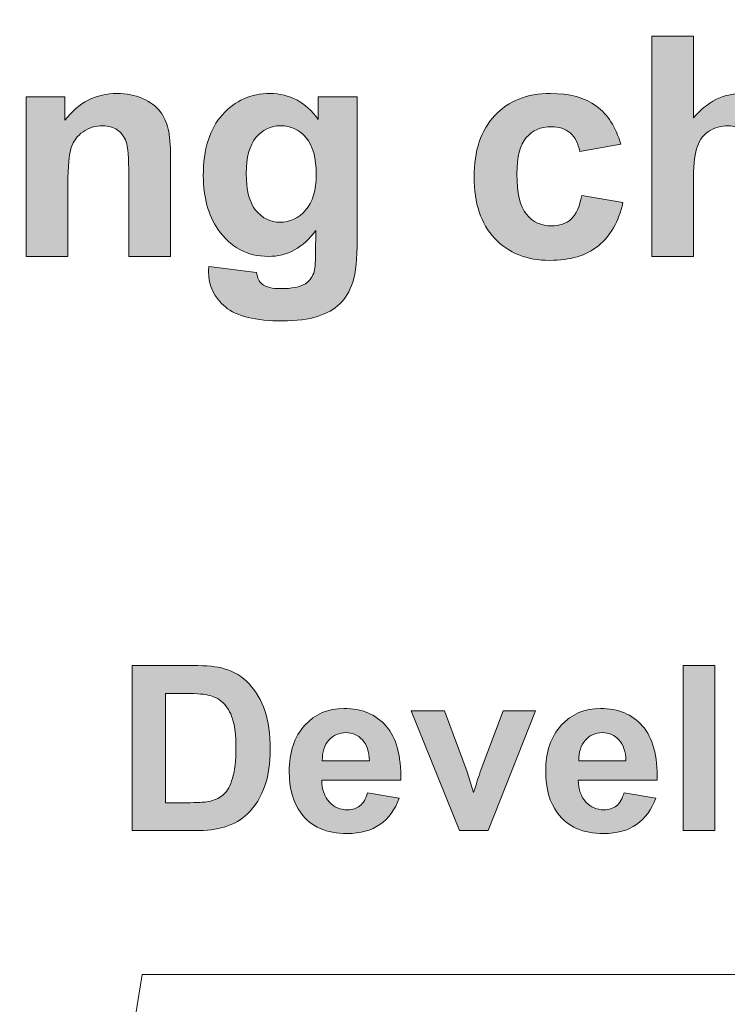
# Model space of a CAD drawing. Header units: millimetres. Extents: x 7 to 595, y -296 to -6.
# Tile 65 of 131: x 176 to 189, y -161 to -143. Entities that reach past the tile are written whole.
import ezdxf

# ---------------------------------------------------------------- set-up
doc = ezdxf.new("R2010")
doc.units = ezdxf.units.MM
doc.header["$MEASUREMENT"] = 0
doc.layers.add('Layer 1', color=7, linetype='Continuous', lineweight=0)

# ---------------------------------------------------------------- blocks, each defined once
blk = doc.blocks.new('Block_14')
at = {"layer": 'Layer 1', "true_color": 0x2c2a29, "transparency": 33554687}
h = blk.add_hatch(color=250, dxfattribs=at)
edge = h.paths.add_edge_path()
edge.add_spline(control_points=[(188.443, -143.447), (188.443, -143.447), (188.443, -144.945), (188.443, -144.945), (188.692, -144.647), (188.99, -144.497), (189.335, -144.497), (189.513, -144.497), (189.673, -144.53), (189.815, -144.596), (189.958, -144.663), (190.065, -144.746), (190.138, -144.85), (190.21, -144.952), (190.26, -145.066), (190.286, -145.191), (190.313, -145.316), (190.326, -145.51), (190.326, -145.773), (190.326, -145.773), (190.326, -147.489), (190.326, -147.489), (190.326, -147.489), (189.56, -147.489), (189.56, -147.489), (189.56, -147.489), (189.56, -145.944), (189.56, -145.944), (189.56, -145.637), (189.545, -145.442), (189.517, -145.36), (189.487, -145.277), (189.435, -145.211), (189.36, -145.163), (189.286, -145.114), (189.193, -145.09), (189.08, -145.09), (188.951, -145.09), (188.837, -145.121), (188.735, -145.184), (188.634, -145.246), (188.56, -145.34), (188.514, -145.466), (188.466, -145.591), (188.443, -145.777), (188.443, -146.023), (188.443, -146.023), (188.443, -147.489), (188.443, -147.489), (188.443, -147.489), (187.678, -147.489), (187.678, -147.489), (187.678, -147.489), (187.678, -143.447), (187.678, -143.447), (187.678, -143.447), (188.443, -143.447), (188.443, -143.447)], knot_values=[0, 0, 0, 0, 1, 1, 1, 2, 2, 2, 3, 3, 3, 4, 4, 4, 5, 5, 5, 6, 6, 6, 7, 7, 7, 8, 8, 8, 9, 9, 9, 10, 10, 10, 11, 11, 11, 12, 12, 12, 13, 13, 13, 14, 14, 14, 15, 15, 15, 16, 16, 16, 17, 17, 17, 18, 18, 18, 19, 19, 19, 19], degree=3, periodic=0)
h = blk.add_hatch(color=250, dxfattribs=at)
edge = h.paths.add_edge_path()
edge.add_spline(control_points=[(178.841, -147.489), (178.841, -147.489), (178.075, -147.489), (178.075, -147.489), (178.075, -147.489), (178.075, -145.996), (178.075, -145.996), (178.075, -145.68), (178.059, -145.475), (178.026, -145.383), (177.992, -145.29), (177.939, -145.219), (177.865, -145.167), (177.79, -145.115), (177.701, -145.09), (177.597, -145.09), (177.463, -145.09), (177.342, -145.126), (177.236, -145.2), (177.129, -145.273), (177.057, -145.371), (177.018, -145.491), (176.978, -145.613), (176.958, -145.837), (176.958, -146.164), (176.958, -146.164), (176.958, -147.489), (176.958, -147.489), (176.958, -147.489), (176.193, -147.489), (176.193, -147.489), (176.193, -147.489), (176.193, -144.559), (176.193, -144.559), (176.193, -144.559), (176.902, -144.559), (176.902, -144.559), (176.902, -144.559), (176.902, -144.989), (176.902, -144.989), (177.156, -144.661), (177.476, -144.497), (177.862, -144.497), (178.032, -144.497), (178.187, -144.528), (178.328, -144.589), (178.469, -144.651), (178.575, -144.729), (178.647, -144.824), (178.72, -144.92), (178.77, -145.029), (178.798, -145.15), (178.827, -145.271), (178.841, -145.444), (178.841, -145.67), (178.841, -145.67), (178.841, -147.489), (178.841, -147.489)], knot_values=[0, 0, 0, 0, 1, 1, 1, 2, 2, 2, 3, 3, 3, 4, 4, 4, 5, 5, 5, 6, 6, 6, 7, 7, 7, 8, 8, 8, 9, 9, 9, 10, 10, 10, 11, 11, 11, 12, 12, 12, 13, 13, 13, 14, 14, 14, 15, 15, 15, 16, 16, 16, 17, 17, 17, 18, 18, 18, 19, 19, 19, 19], degree=3, periodic=0)
h = blk.add_hatch(color=250, dxfattribs=at)
edge = h.paths.add_edge_path()
edge.add_spline(control_points=[(180.231, -145.965), (180.231, -146.275), (180.291, -146.502), (180.409, -146.646), (180.528, -146.79), (180.675, -146.862), (180.849, -146.862), (181.036, -146.862), (181.194, -146.788), (181.322, -146.64), (181.452, -146.492), (181.516, -146.274), (181.516, -145.984), (181.516, -145.681), (181.455, -145.457), (181.331, -145.31), (181.208, -145.163), (181.051, -145.09), (180.862, -145.09), (180.679, -145.09), (180.528, -145.162), (180.409, -145.306), (180.291, -145.45), (180.231, -145.669), (180.231, -145.965)], knot_values=[0, 0, 0, 0, 1, 1, 1, 2, 2, 2, 3, 3, 3, 4, 4, 4, 5, 5, 5, 6, 6, 6, 7, 7, 7, 8, 8, 8, 8], degree=3, periodic=0)
edge = h.paths.add_edge_path()
edge.add_spline(control_points=[(179.544, -147.675), (179.544, -147.675), (180.421, -147.782), (180.421, -147.782), (180.436, -147.886), (180.469, -147.958), (180.522, -147.998), (180.595, -148.053), (180.71, -148.081), (180.866, -148.081), (181.066, -148.081), (181.216, -148.051), (181.317, -147.99), (181.384, -147.95), (181.435, -147.885), (181.47, -147.794), (181.493, -147.73), (181.505, -147.611), (181.505, -147.439), (181.505, -147.439), (181.509, -147.011), (181.509, -147.011), (181.278, -147.33), (180.987, -147.489), (180.637, -147.489), (180.248, -147.489), (179.939, -147.322), (179.712, -146.99), (179.533, -146.728), (179.443, -146.4), (179.443, -146.01), (179.443, -145.519), (179.561, -145.144), (179.794, -144.886), (180.028, -144.627), (180.319, -144.497), (180.668, -144.497), (181.026, -144.497), (181.322, -144.656), (181.555, -144.974), (181.555, -144.974), (181.555, -144.559), (181.555, -144.559), (181.555, -144.559), (182.27, -144.559), (182.27, -144.559), (182.27, -144.559), (182.27, -147.186), (182.27, -147.186), (182.27, -147.531), (182.242, -147.79), (182.186, -147.96), (182.13, -148.131), (182.051, -148.265), (181.948, -148.362), (181.847, -148.459), (181.711, -148.537), (181.54, -148.591), (181.37, -148.647), (181.155, -148.674), (180.895, -148.674), (180.403, -148.674), (180.055, -148.588), (179.849, -148.418), (179.643, -148.247), (179.541, -148.031), (179.541, -147.769), (179.541, -147.744), (179.542, -147.712), (179.544, -147.675), (179.544, -147.675), (179.544, -147.675), (179.544, -147.675)], knot_values=[0, 0, 0, 0, 1, 1, 1, 2, 2, 2, 3, 3, 3, 4, 4, 4, 5, 5, 5, 6, 6, 6, 7, 7, 7, 8, 8, 8, 9, 9, 9, 10, 10, 10, 11, 11, 11, 12, 12, 12, 13, 13, 13, 14, 14, 14, 15, 15, 15, 16, 16, 16, 17, 17, 17, 18, 18, 18, 19, 19, 19, 20, 20, 20, 21, 21, 21, 22, 22, 22, 23, 23, 23, 24, 24, 24, 24], degree=3, periodic=0)
h = blk.add_hatch(color=250, dxfattribs=at)
edge = h.paths.add_edge_path()
edge.add_spline(control_points=[(187.107, -145.428), (187.107, -145.428), (186.353, -145.564), (186.353, -145.564), (186.327, -145.412), (186.27, -145.299), (186.179, -145.221), (186.089, -145.145), (185.973, -145.107), (185.829, -145.107), (185.638, -145.107), (185.486, -145.173), (185.372, -145.307), (185.258, -145.441), (185.202, -145.664), (185.202, -145.977), (185.202, -146.325), (185.259, -146.57), (185.375, -146.714), (185.49, -146.858), (185.645, -146.93), (185.838, -146.93), (185.984, -146.93), (186.103, -146.887), (186.195, -146.804), (186.288, -146.72), (186.353, -146.576), (186.392, -146.371), (186.392, -146.371), (187.146, -146.501), (187.146, -146.501), (187.068, -146.851), (186.918, -147.115), (186.696, -147.294), (186.475, -147.473), (186.177, -147.562), (185.804, -147.562), (185.381, -147.562), (185.043, -147.427), (184.792, -147.156), (184.54, -146.886), (184.414, -146.511), (184.414, -146.032), (184.414, -145.548), (184.541, -145.172), (184.793, -144.902), (185.045, -144.632), (185.387, -144.497), (185.818, -144.497), (186.17, -144.497), (186.45, -144.574), (186.659, -144.728), (186.867, -144.881), (187.015, -145.114), (187.107, -145.428)], knot_values=[0, 0, 0, 0, 1, 1, 1, 2, 2, 2, 3, 3, 3, 4, 4, 4, 5, 5, 5, 6, 6, 6, 7, 7, 7, 8, 8, 8, 9, 9, 9, 10, 10, 10, 11, 11, 11, 12, 12, 12, 13, 13, 13, 14, 14, 14, 15, 15, 15, 16, 16, 16, 17, 17, 17, 18, 18, 18, 18], degree=3, periodic=0)
at = {"layer": 'Layer 1', "true_color": 0x010101, "transparency": 33554687}
h = blk.add_hatch(color=18, dxfattribs=at)
edge = h.paths.add_edge_path()
edge.add_spline(control_points=[(178.751, -155.515), (178.751, -155.515), (178.751, -157.521), (178.751, -157.521), (178.751, -157.521), (179.205, -157.521), (179.205, -157.521), (179.376, -157.521), (179.498, -157.511), (179.574, -157.492), (179.673, -157.467), (179.755, -157.425), (179.82, -157.366), (179.886, -157.307), (179.939, -157.209), (179.98, -157.074), (180.021, -156.938), (180.042, -156.753), (180.042, -156.519), (180.042, -156.284), (180.021, -156.105), (179.98, -155.979), (179.939, -155.854), (179.881, -155.757), (179.807, -155.686), (179.733, -155.616), (179.639, -155.568), (179.524, -155.544), (179.44, -155.524), (179.273, -155.515), (179.024, -155.515), (179.024, -155.515), (178.751, -155.515), (178.751, -155.515)], knot_values=[0, 0, 0, 0, 1, 1, 1, 2, 2, 2, 3, 3, 3, 4, 4, 4, 5, 5, 5, 6, 6, 6, 7, 7, 7, 8, 8, 8, 9, 9, 9, 10, 10, 10, 11, 11, 11, 11], degree=3, periodic=0)
edge = h.paths.add_edge_path()
edge.add_spline(control_points=[(178.137, -155.002), (178.137, -155.002), (179.253, -155.002), (179.253, -155.002), (179.505, -155.002), (179.697, -155.021), (179.828, -155.06), (180.006, -155.112), (180.158, -155.206), (180.284, -155.34), (180.411, -155.473), (180.507, -155.637), (180.574, -155.831), (180.639, -156.024), (180.672, -156.263), (180.672, -156.547), (180.672, -156.797), (180.641, -157.011), (180.579, -157.192), (180.504, -157.412), (180.396, -157.591), (180.255, -157.727), (180.15, -157.831), (180.006, -157.911), (179.826, -157.969), (179.692, -158.012), (179.512, -158.033), (179.286, -158.033), (179.286, -158.033), (178.137, -158.033), (178.137, -158.033), (178.137, -158.033), (178.137, -155.002), (178.137, -155.002), (178.137, -155.002), (178.137, -155.002), (178.137, -155.002)], knot_values=[0, 0, 0, 0, 1, 1, 1, 2, 2, 2, 3, 3, 3, 4, 4, 4, 5, 5, 5, 6, 6, 6, 7, 7, 7, 8, 8, 8, 9, 9, 9, 10, 10, 10, 11, 11, 11, 12, 12, 12, 12], degree=3, periodic=0)
blk.add_hatch(color=18, dxfattribs=at).paths.add_polyline_path([(188.253, -158.033), (188.253, -155.002), (188.833, -155.002), (188.833, -158.033)])
h = blk.add_hatch(color=18, dxfattribs=at)
edge = h.paths.add_edge_path()
edge.add_spline(control_points=[(182.493, -156.751), (182.489, -156.582), (182.446, -156.454), (182.364, -156.366), (182.281, -156.278), (182.181, -156.234), (182.062, -156.234), (181.936, -156.234), (181.831, -156.281), (181.749, -156.373), (181.666, -156.466), (181.626, -156.592), (181.628, -156.751), (181.628, -156.751), (182.493, -156.751), (182.493, -156.751)], knot_values=[0, 0, 0, 0, 1, 1, 1, 2, 2, 2, 3, 3, 3, 4, 4, 4, 5, 5, 5, 5], degree=3, periodic=0)
edge = h.paths.add_edge_path()
edge.add_spline(control_points=[(182.46, -157.339), (182.46, -157.339), (183.039, -157.437), (183.039, -157.437), (182.965, -157.649), (182.847, -157.81), (182.687, -157.922), (182.527, -158.033), (182.325, -158.088), (182.085, -158.088), (181.703, -158.088), (181.42, -157.964), (181.237, -157.714), (181.093, -157.513), (181.02, -157.261), (181.02, -156.955), (181.02, -156.591), (181.115, -156.306), (181.305, -156.1), (181.495, -155.893), (181.736, -155.79), (182.026, -155.79), (182.352, -155.79), (182.61, -155.898), (182.799, -156.114), (182.987, -156.329), (183.078, -156.66), (183.069, -157.106), (183.069, -157.106), (181.617, -157.106), (181.617, -157.106), (181.621, -157.278), (181.668, -157.412), (181.758, -157.509), (181.846, -157.604), (181.958, -157.652), (182.091, -157.652), (182.182, -157.652), (182.258, -157.628), (182.319, -157.578), (182.381, -157.529), (182.428, -157.449), (182.46, -157.339), (182.46, -157.339), (182.46, -157.339), (182.46, -157.339)], knot_values=[0, 0, 0, 0, 1, 1, 1, 2, 2, 2, 3, 3, 3, 4, 4, 4, 5, 5, 5, 6, 6, 6, 7, 7, 7, 8, 8, 8, 9, 9, 9, 10, 10, 10, 11, 11, 11, 12, 12, 12, 13, 13, 13, 14, 14, 14, 15, 15, 15, 15], degree=3, periodic=0)
h = blk.add_hatch(color=18, dxfattribs=at)
edge = h.paths.add_edge_path()
edge.add_spline(control_points=[(184.148, -158.033), (184.148, -158.033), (183.262, -155.836), (183.262, -155.836), (183.262, -155.836), (183.872, -155.836), (183.872, -155.836), (183.872, -155.836), (184.285, -156.957), (184.285, -156.957), (184.285, -156.957), (184.405, -157.332), (184.405, -157.332), (184.437, -157.237), (184.458, -157.174), (184.465, -157.144), (184.485, -157.082), (184.506, -157.019), (184.528, -156.957), (184.528, -156.957), (184.947, -155.836), (184.947, -155.836), (184.947, -155.836), (185.544, -155.836), (185.544, -155.836), (185.544, -155.836), (184.671, -158.033), (184.671, -158.033), (184.671, -158.033), (184.148, -158.033), (184.148, -158.033)], knot_values=[0, 0, 0, 0, 1, 1, 1, 2, 2, 2, 3, 3, 3, 4, 4, 4, 5, 5, 5, 6, 6, 6, 7, 7, 7, 8, 8, 8, 9, 9, 9, 10, 10, 10, 10], degree=3, periodic=0)
h = blk.add_hatch(color=18, dxfattribs=at)
edge = h.paths.add_edge_path()
edge.add_spline(control_points=[(187.202, -156.751), (187.198, -156.582), (187.155, -156.454), (187.072, -156.366), (186.99, -156.278), (186.89, -156.234), (186.771, -156.234), (186.645, -156.234), (186.54, -156.281), (186.458, -156.373), (186.375, -156.466), (186.335, -156.592), (186.336, -156.751), (186.336, -156.751), (187.202, -156.751), (187.202, -156.751)], knot_values=[0, 0, 0, 0, 1, 1, 1, 2, 2, 2, 3, 3, 3, 4, 4, 4, 5, 5, 5, 5], degree=3, periodic=0)
edge = h.paths.add_edge_path()
edge.add_spline(control_points=[(187.168, -157.339), (187.168, -157.339), (187.748, -157.437), (187.748, -157.437), (187.674, -157.649), (187.556, -157.81), (187.396, -157.922), (187.235, -158.033), (187.034, -158.088), (186.794, -158.088), (186.412, -158.088), (186.129, -157.964), (185.946, -157.714), (185.802, -157.513), (185.729, -157.261), (185.729, -156.955), (185.729, -156.591), (185.824, -156.306), (186.014, -156.1), (186.204, -155.893), (186.444, -155.79), (186.735, -155.79), (187.061, -155.79), (187.319, -155.898), (187.508, -156.114), (187.696, -156.329), (187.786, -156.66), (187.778, -157.106), (187.778, -157.106), (186.326, -157.106), (186.326, -157.106), (186.33, -157.278), (186.377, -157.412), (186.466, -157.509), (186.555, -157.604), (186.667, -157.652), (186.799, -157.652), (186.89, -157.652), (186.966, -157.628), (187.028, -157.578), (187.09, -157.529), (187.136, -157.449), (187.168, -157.339), (187.168, -157.339), (187.168, -157.339), (187.168, -157.339)], knot_values=[0, 0, 0, 0, 1, 1, 1, 2, 2, 2, 3, 3, 3, 4, 4, 4, 5, 5, 5, 6, 6, 6, 7, 7, 7, 8, 8, 8, 9, 9, 9, 10, 10, 10, 11, 11, 11, 12, 12, 12, 13, 13, 13, 14, 14, 14, 15, 15, 15, 15], degree=3, periodic=0)
at = {"layer": 'Layer 1', "color": 240, "lineweight": 0, "true_color": 0xed2224}
blk.add_line((178.322, -160.674), (174.322, -185.674), dxfattribs=at)
at = {"layer": 'Layer 1'}
blk.add_lwpolyline([(188.253, -158.033), (188.253, -155.002), (188.833, -155.002), (188.833, -158.033)], close=True, dxfattribs=at)
at = {"layer": 'Layer 1', "color": 240, "lineweight": 0, "true_color": 0xed2224}
for points in [[(132.322, -160.674), (132.322, -160.674), (132.322, -135.674), (132.322, -135.674), (132.322, -132.924), (134.572, -130.674), (137.322, -130.674), (137.322, -130.674), (241.322, -130.674), (241.322, -130.674)], [(272.322, -130.674), (272.322, -130.674), (272.322, -155.674), (272.322, -155.674), (272.322, -158.424), (270.072, -160.674), (267.322, -160.674), (267.322, -160.674), (178.322, -160.674), (178.322, -160.674)]]:
    blk.add_open_spline(points, degree=3, knots=[0, 0, 0, 0, 1, 1, 1, 2, 2, 2, 3, 3, 3, 3], dxfattribs=at)
at = {"layer": 'Layer 1'}
for points, knots in [([(188.443, -143.447), (188.443, -143.447), (188.443, -144.945), (188.443, -144.945), (188.692, -144.647), (188.99, -144.497), (189.335, -144.497), (189.513, -144.497), (189.673, -144.53), (189.815, -144.596), (189.958, -144.663), (190.065, -144.746), (190.138, -144.85), (190.21, -144.952), (190.26, -145.066), (190.286, -145.191), (190.313, -145.316), (190.326, -145.51), (190.326, -145.773), (190.326, -145.773), (190.326, -147.489), (190.326, -147.489), (190.326, -147.489), (189.56, -147.489), (189.56, -147.489), (189.56, -147.489), (189.56, -145.944), (189.56, -145.944), (189.56, -145.637), (189.545, -145.442), (189.517, -145.36), (189.487, -145.277), (189.435, -145.211), (189.36, -145.163), (189.286, -145.114), (189.193, -145.09), (189.08, -145.09), (188.951, -145.09), (188.837, -145.121), (188.735, -145.184), (188.634, -145.246), (188.56, -145.34), (188.514, -145.466), (188.466, -145.591), (188.443, -145.777), (188.443, -146.023), (188.443, -146.023), (188.443, -147.489), (188.443, -147.489), (188.443, -147.489), (187.678, -147.489), (187.678, -147.489), (187.678, -147.489), (187.678, -143.447), (187.678, -143.447), (187.678, -143.447), (188.443, -143.447), (188.443, -143.447)], [0, 0, 0, 0, 1, 1, 1, 2, 2, 2, 3, 3, 3, 4, 4, 4, 5, 5, 5, 6, 6, 6, 7, 7, 7, 8, 8, 8, 9, 9, 9, 10, 10, 10, 11, 11, 11, 12, 12, 12, 13, 13, 13, 14, 14, 14, 15, 15, 15, 16, 16, 16, 17, 17, 17, 18, 18, 18, 19, 19, 19, 19]), ([(178.841, -147.489), (178.841, -147.489), (178.075, -147.489), (178.075, -147.489), (178.075, -147.489), (178.075, -145.996), (178.075, -145.996), (178.075, -145.68), (178.059, -145.475), (178.026, -145.383), (177.992, -145.29), (177.939, -145.219), (177.865, -145.167), (177.79, -145.115), (177.701, -145.09), (177.597, -145.09), (177.463, -145.09), (177.342, -145.126), (177.236, -145.2), (177.129, -145.273), (177.057, -145.371), (177.018, -145.491), (176.978, -145.613), (176.958, -145.837), (176.958, -146.164), (176.958, -146.164), (176.958, -147.489), (176.958, -147.489), (176.958, -147.489), (176.193, -147.489), (176.193, -147.489), (176.193, -147.489), (176.193, -144.559), (176.193, -144.559), (176.193, -144.559), (176.902, -144.559), (176.902, -144.559), (176.902, -144.559), (176.902, -144.989), (176.902, -144.989), (177.156, -144.661), (177.476, -144.497), (177.862, -144.497), (178.032, -144.497), (178.187, -144.528), (178.328, -144.589), (178.469, -144.651), (178.575, -144.729), (178.647, -144.824), (178.72, -144.92), (178.77, -145.029), (178.798, -145.15), (178.827, -145.271), (178.841, -145.444), (178.841, -145.67), (178.841, -145.67), (178.841, -147.489), (178.841, -147.489)], [0, 0, 0, 0, 1, 1, 1, 2, 2, 2, 3, 3, 3, 4, 4, 4, 5, 5, 5, 6, 6, 6, 7, 7, 7, 8, 8, 8, 9, 9, 9, 10, 10, 10, 11, 11, 11, 12, 12, 12, 13, 13, 13, 14, 14, 14, 15, 15, 15, 16, 16, 16, 17, 17, 17, 18, 18, 18, 19, 19, 19, 19]), ([(179.544, -147.675), (179.544, -147.675), (180.421, -147.782), (180.421, -147.782), (180.436, -147.886), (180.469, -147.958), (180.522, -147.998), (180.595, -148.053), (180.71, -148.081), (180.866, -148.081), (181.066, -148.081), (181.216, -148.051), (181.317, -147.99), (181.384, -147.95), (181.435, -147.885), (181.47, -147.794), (181.493, -147.73), (181.505, -147.611), (181.505, -147.439), (181.505, -147.439), (181.509, -147.011), (181.509, -147.011), (181.278, -147.33), (180.987, -147.489), (180.637, -147.489), (180.248, -147.489), (179.939, -147.322), (179.712, -146.99), (179.533, -146.728), (179.443, -146.4), (179.443, -146.01), (179.443, -145.519), (179.561, -145.144), (179.794, -144.886), (180.028, -144.627), (180.319, -144.497), (180.668, -144.497), (181.026, -144.497), (181.322, -144.656), (181.555, -144.974), (181.555, -144.974), (181.555, -144.559), (181.555, -144.559), (181.555, -144.559), (182.27, -144.559), (182.27, -144.559), (182.27, -144.559), (182.27, -147.186), (182.27, -147.186), (182.27, -147.531), (182.242, -147.79), (182.186, -147.96), (182.13, -148.131), (182.051, -148.265), (181.948, -148.362), (181.847, -148.459), (181.711, -148.537), (181.54, -148.591), (181.37, -148.647), (181.155, -148.674), (180.895, -148.674), (180.403, -148.674), (180.055, -148.588), (179.849, -148.418), (179.643, -148.247), (179.541, -148.031), (179.541, -147.769), (179.541, -147.744), (179.542, -147.712), (179.544, -147.675), (179.544, -147.675), (179.544, -147.675), (179.544, -147.675)], [0, 0, 0, 0, 1, 1, 1, 2, 2, 2, 3, 3, 3, 4, 4, 4, 5, 5, 5, 6, 6, 6, 7, 7, 7, 8, 8, 8, 9, 9, 9, 10, 10, 10, 11, 11, 11, 12, 12, 12, 13, 13, 13, 14, 14, 14, 15, 15, 15, 16, 16, 16, 17, 17, 17, 18, 18, 18, 19, 19, 19, 20, 20, 20, 21, 21, 21, 22, 22, 22, 23, 23, 23, 24, 24, 24, 24]), ([(187.107, -145.428), (187.107, -145.428), (186.353, -145.564), (186.353, -145.564), (186.327, -145.412), (186.27, -145.299), (186.179, -145.221), (186.089, -145.145), (185.973, -145.107), (185.829, -145.107), (185.638, -145.107), (185.486, -145.173), (185.372, -145.307), (185.258, -145.441), (185.202, -145.664), (185.202, -145.977), (185.202, -146.325), (185.259, -146.57), (185.375, -146.714), (185.49, -146.858), (185.645, -146.93), (185.838, -146.93), (185.984, -146.93), (186.103, -146.887), (186.195, -146.804), (186.288, -146.72), (186.353, -146.576), (186.392, -146.371), (186.392, -146.371), (187.146, -146.501), (187.146, -146.501), (187.068, -146.851), (186.918, -147.115), (186.696, -147.294), (186.475, -147.473), (186.177, -147.562), (185.804, -147.562), (185.381, -147.562), (185.043, -147.427), (184.792, -147.156), (184.54, -146.886), (184.414, -146.511), (184.414, -146.032), (184.414, -145.548), (184.541, -145.172), (184.793, -144.902), (185.045, -144.632), (185.387, -144.497), (185.818, -144.497), (186.17, -144.497), (186.45, -144.574), (186.659, -144.728), (186.867, -144.881), (187.015, -145.114), (187.107, -145.428)], [0, 0, 0, 0, 1, 1, 1, 2, 2, 2, 3, 3, 3, 4, 4, 4, 5, 5, 5, 6, 6, 6, 7, 7, 7, 8, 8, 8, 9, 9, 9, 10, 10, 10, 11, 11, 11, 12, 12, 12, 13, 13, 13, 14, 14, 14, 15, 15, 15, 16, 16, 16, 17, 17, 17, 18, 18, 18, 18]), ([(180.231, -145.965), (180.231, -146.275), (180.291, -146.502), (180.409, -146.646), (180.528, -146.79), (180.675, -146.862), (180.849, -146.862), (181.036, -146.862), (181.194, -146.788), (181.322, -146.64), (181.452, -146.492), (181.516, -146.274), (181.516, -145.984), (181.516, -145.681), (181.455, -145.457), (181.331, -145.31), (181.208, -145.163), (181.051, -145.09), (180.862, -145.09), (180.679, -145.09), (180.528, -145.162), (180.409, -145.306), (180.291, -145.45), (180.231, -145.669), (180.231, -145.965)], [0, 0, 0, 0, 1, 1, 1, 2, 2, 2, 3, 3, 3, 4, 4, 4, 5, 5, 5, 6, 6, 6, 7, 7, 7, 8, 8, 8, 8]), ([(178.137, -155.002), (178.137, -155.002), (179.253, -155.002), (179.253, -155.002), (179.505, -155.002), (179.697, -155.021), (179.828, -155.06), (180.006, -155.112), (180.158, -155.206), (180.284, -155.34), (180.411, -155.473), (180.507, -155.637), (180.574, -155.831), (180.639, -156.024), (180.672, -156.263), (180.672, -156.547), (180.672, -156.797), (180.641, -157.011), (180.579, -157.192), (180.504, -157.412), (180.396, -157.591), (180.255, -157.727), (180.15, -157.831), (180.006, -157.911), (179.826, -157.969), (179.692, -158.012), (179.512, -158.033), (179.286, -158.033), (179.286, -158.033), (178.137, -158.033), (178.137, -158.033), (178.137, -158.033), (178.137, -155.002), (178.137, -155.002), (178.137, -155.002), (178.137, -155.002), (178.137, -155.002)], [0, 0, 0, 0, 1, 1, 1, 2, 2, 2, 3, 3, 3, 4, 4, 4, 5, 5, 5, 6, 6, 6, 7, 7, 7, 8, 8, 8, 9, 9, 9, 10, 10, 10, 11, 11, 11, 12, 12, 12, 12]), ([(178.751, -155.515), (178.751, -155.515), (178.751, -157.521), (178.751, -157.521), (178.751, -157.521), (179.205, -157.521), (179.205, -157.521), (179.376, -157.521), (179.498, -157.511), (179.574, -157.492), (179.673, -157.467), (179.755, -157.425), (179.82, -157.366), (179.886, -157.307), (179.939, -157.209), (179.98, -157.074), (180.021, -156.938), (180.042, -156.753), (180.042, -156.519), (180.042, -156.284), (180.021, -156.105), (179.98, -155.979), (179.939, -155.854), (179.881, -155.757), (179.807, -155.686), (179.733, -155.616), (179.639, -155.568), (179.524, -155.544), (179.44, -155.524), (179.273, -155.515), (179.024, -155.515), (179.024, -155.515), (178.751, -155.515), (178.751, -155.515)], [0, 0, 0, 0, 1, 1, 1, 2, 2, 2, 3, 3, 3, 4, 4, 4, 5, 5, 5, 6, 6, 6, 7, 7, 7, 8, 8, 8, 9, 9, 9, 10, 10, 10, 11, 11, 11, 11]), ([(182.46, -157.339), (182.46, -157.339), (183.039, -157.437), (183.039, -157.437), (182.965, -157.649), (182.847, -157.81), (182.687, -157.922), (182.527, -158.033), (182.325, -158.088), (182.085, -158.088), (181.703, -158.088), (181.42, -157.964), (181.237, -157.714), (181.093, -157.513), (181.02, -157.261), (181.02, -156.955), (181.02, -156.591), (181.115, -156.306), (181.305, -156.1), (181.495, -155.893), (181.736, -155.79), (182.026, -155.79), (182.352, -155.79), (182.61, -155.898), (182.799, -156.114), (182.987, -156.329), (183.078, -156.66), (183.069, -157.106), (183.069, -157.106), (181.617, -157.106), (181.617, -157.106), (181.621, -157.278), (181.668, -157.412), (181.758, -157.509), (181.846, -157.604), (181.958, -157.652), (182.091, -157.652), (182.182, -157.652), (182.258, -157.628), (182.319, -157.578), (182.381, -157.529), (182.428, -157.449), (182.46, -157.339), (182.46, -157.339), (182.46, -157.339), (182.46, -157.339)], [0, 0, 0, 0, 1, 1, 1, 2, 2, 2, 3, 3, 3, 4, 4, 4, 5, 5, 5, 6, 6, 6, 7, 7, 7, 8, 8, 8, 9, 9, 9, 10, 10, 10, 11, 11, 11, 12, 12, 12, 13, 13, 13, 14, 14, 14, 15, 15, 15, 15]), ([(184.148, -158.033), (184.148, -158.033), (183.262, -155.836), (183.262, -155.836), (183.262, -155.836), (183.872, -155.836), (183.872, -155.836), (183.872, -155.836), (184.285, -156.957), (184.285, -156.957), (184.285, -156.957), (184.405, -157.332), (184.405, -157.332), (184.437, -157.237), (184.458, -157.174), (184.465, -157.144), (184.485, -157.082), (184.506, -157.019), (184.528, -156.957), (184.528, -156.957), (184.947, -155.836), (184.947, -155.836), (184.947, -155.836), (185.544, -155.836), (185.544, -155.836), (185.544, -155.836), (184.671, -158.033), (184.671, -158.033), (184.671, -158.033), (184.148, -158.033), (184.148, -158.033)], [0, 0, 0, 0, 1, 1, 1, 2, 2, 2, 3, 3, 3, 4, 4, 4, 5, 5, 5, 6, 6, 6, 7, 7, 7, 8, 8, 8, 9, 9, 9, 10, 10, 10, 10]), ([(187.168, -157.339), (187.168, -157.339), (187.748, -157.437), (187.748, -157.437), (187.674, -157.649), (187.556, -157.81), (187.396, -157.922), (187.235, -158.033), (187.034, -158.088), (186.794, -158.088), (186.412, -158.088), (186.129, -157.964), (185.946, -157.714), (185.802, -157.513), (185.729, -157.261), (185.729, -156.955), (185.729, -156.591), (185.824, -156.306), (186.014, -156.1), (186.204, -155.893), (186.444, -155.79), (186.735, -155.79), (187.061, -155.79), (187.319, -155.898), (187.508, -156.114), (187.696, -156.329), (187.786, -156.66), (187.778, -157.106), (187.778, -157.106), (186.326, -157.106), (186.326, -157.106), (186.33, -157.278), (186.377, -157.412), (186.466, -157.509), (186.555, -157.604), (186.667, -157.652), (186.799, -157.652), (186.89, -157.652), (186.966, -157.628), (187.028, -157.578), (187.09, -157.529), (187.136, -157.449), (187.168, -157.339), (187.168, -157.339), (187.168, -157.339), (187.168, -157.339)], [0, 0, 0, 0, 1, 1, 1, 2, 2, 2, 3, 3, 3, 4, 4, 4, 5, 5, 5, 6, 6, 6, 7, 7, 7, 8, 8, 8, 9, 9, 9, 10, 10, 10, 11, 11, 11, 12, 12, 12, 13, 13, 13, 14, 14, 14, 15, 15, 15, 15]), ([(182.493, -156.751), (182.489, -156.582), (182.446, -156.454), (182.364, -156.366), (182.281, -156.278), (182.181, -156.234), (182.062, -156.234), (181.936, -156.234), (181.831, -156.281), (181.749, -156.373), (181.666, -156.466), (181.626, -156.592), (181.628, -156.751), (181.628, -156.751), (182.493, -156.751), (182.493, -156.751)], [0, 0, 0, 0, 1, 1, 1, 2, 2, 2, 3, 3, 3, 4, 4, 4, 5, 5, 5, 5]), ([(187.202, -156.751), (187.198, -156.582), (187.155, -156.454), (187.072, -156.366), (186.99, -156.278), (186.89, -156.234), (186.771, -156.234), (186.645, -156.234), (186.54, -156.281), (186.458, -156.373), (186.375, -156.466), (186.335, -156.592), (186.336, -156.751), (186.336, -156.751), (187.202, -156.751), (187.202, -156.751)], [0, 0, 0, 0, 1, 1, 1, 2, 2, 2, 3, 3, 3, 4, 4, 4, 5, 5, 5, 5])]:
    blk.add_open_spline(points, degree=3, knots=knots, dxfattribs=at)

msp = doc.modelspace()

# ---------------------------------------------------------------- block references
at = {"layer": 'Layer 1'}
msp.add_blockref('Block_14', (0, 0), dxfattribs=at)

doc.saveas('drawing.dxf')
